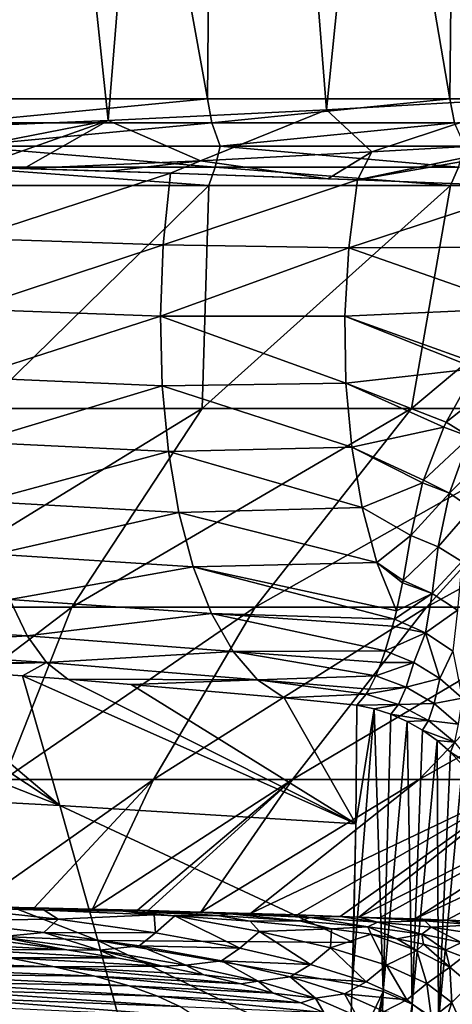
# Model space of a CAD drawing. Header units: metres. Extents: x -90 to 304, y -90 to 74.
# Tile 53 of 256: x 7.44 to 11.15, y -76.58 to -68.13. Entities that reach past the tile are written whole.
import ezdxf

# ---------------------------------------------------------------- set-up
doc = ezdxf.new("R2010")
doc.units = ezdxf.units.M
doc.layers.add('solid_21662050_350', color=7, linetype='CONTINUOUS')

msp = doc.modelspace()

# ---------------------------------------------------------------- linework, layer by layer
at = {"layer": 'solid_21662050_350'}
for points in [[(8.197012, -68.996078, -20.953735), (6.239777, -69.074722, -21.617474), (6.952685, -57.25, -21.398838)], [(6.952685, -57.25, 21.398838), (6.873279, -68.809189, 21.424473), (9.049573, -68.809189, 20.599884)], [(9.151776, -57.25, 20.554686), (6.952685, -57.25, 21.398838), (9.049573, -68.809189, 20.599884)], [(8.197012, -68.996078, -20.953735), (6.952685, -57.25, -21.398838), (9.151776, -57.25, -20.554686)], [(10.071404, -68.903236, -20.12006), (8.197012, -68.996078, -20.953735), (9.151776, -57.25, -20.554686)], [(9.151776, -57.25, 20.554686), (9.049573, -68.809189, 20.599884), (11.129047, -68.809189, 19.554905)], [(11.249996, -57.25, 19.485565), (9.151776, -57.25, 20.554686), (11.129047, -68.809189, 19.554905)], [(10.071404, -68.903236, -20.12006), (9.151776, -57.25, -20.554686), (11.249996, -57.25, -19.485565)], [(10.071404, -68.903236, -20.12006), (11.249996, -57.25, -19.485565), (11.864402, -68.801346, -19.117687)], [(11.249996, -57.25, 19.485565), (11.129047, -68.809189, 19.554905), (13.089457, -68.809189, 18.300714)], [(6.900469, -69.01651, 21.392904), (9.049573, -68.809189, 20.599884), (6.873279, -68.809189, 21.424473)], [(6.900469, -69.01651, 21.392904), (9.084454, -69.01651, 20.560776), (9.049573, -68.809189, 20.599884)], [(9.084454, -69.01651, 20.560776), (11.129047, -68.809189, 19.554905), (9.049573, -68.809189, 20.599884)], [(9.084454, -69.01651, 20.560776), (11.170232, -69.01651, 19.506376), (11.129047, -68.809189, 19.554905)], [(10.459621, -69.265495, -19.900211), (10.071404, -68.903236, -20.12006), (11.864402, -68.801346, -19.117687)], [(11.874701, -69.184013, -19.089622), (10.459621, -69.265495, -19.900211), (11.864402, -68.801346, -19.117687)], [(11.170232, -69.01651, 19.506376), (13.089457, -68.809189, 18.300714), (11.129047, -68.809189, 19.554905)], [(8.989019, -69.342186, -20.606298), (8.197012, -68.996078, -20.953735), (10.071404, -68.903236, -20.12006)], [(10.459621, -69.265495, -19.900211), (8.989019, -69.342186, -20.606298), (10.071404, -68.903236, -20.12006)], [(6.248438, -69.37458, -21.603241), (6.239777, -69.074722, -21.617474), (8.197012, -68.996078, -20.953735)], [(6.248438, -69.37458, -21.603241), (8.197012, -68.996078, -20.953735), (7.063209, -69.396011, -21.346277)], [(6.958938, -69.215393, 21.306126), (9.084454, -69.01651, 20.560776), (6.900469, -69.01651, 21.392904)], [(6.958938, -69.215393, 21.306126), (9.158394, -69.215393, 20.457312), (9.084454, -69.01651, 20.560776)], [(7.063209, -69.396011, -21.346277), (8.197012, -68.996078, -20.953735), (7.47205, -69.407631, -21.203878)], [(8.989019, -69.342186, -20.606298), (7.47205, -69.407631, -21.203878), (8.197012, -68.996078, -20.953735)], [(9.158394, -69.215393, 20.457312), (11.170232, -69.01651, 19.506376), (9.084454, -69.01651, 20.560776)], [(9.158394, -69.215393, 20.457312), (11.256526, -69.215393, 19.382168), (11.170232, -69.01651, 19.506376)], [(11.874701, -69.184013, -19.089622), (10.334944, -69.50386, -19.932375), (10.459621, -69.265495, -19.900211)], [(11.87459, -69.23642, -19.083328), (10.334944, -69.50386, -19.932375), (11.874701, -69.184013, -19.089622)], [(6.926514, -69.396515, 21.206854), (9.115722, -69.396515, 20.361996), (6.958938, -69.215393, 21.306126)], [(9.115722, -69.396515, 20.361996), (9.158394, -69.215393, 20.457312), (6.958938, -69.215393, 21.306126)], [(10.459621, -69.265495, -19.900211), (10.082493, -69.494476, -20.065208), (8.989019, -69.342186, -20.606298)], [(9.115722, -69.396515, 20.361996), (11.204077, -69.396515, 19.291861), (9.158394, -69.215393, 20.457312)], [(11.204077, -69.396515, 19.291861), (11.256526, -69.215393, 19.382168), (9.158394, -69.215393, 20.457312)], [(10.459621, -69.265495, -19.900211), (10.334944, -69.50386, -19.932375), (10.082493, -69.494476, -20.065208)], [(11.87459, -69.23642, -19.083328), (11.865497, -69.563164, -19.03051), (10.334944, -69.50386, -19.932375)], [(8.989019, -69.342186, -20.606298), (8.209033, -69.430061, -20.923611), (7.47205, -69.407631, -21.203878)], [(8.989019, -69.342186, -20.606298), (8.7311, -69.447006, -20.706068), (8.209033, -69.430061, -20.923611)], [(8.989019, -69.342186, -20.606298), (10.082493, -69.494476, -20.065208), (8.7311, -69.447006, -20.706068)], [(6.926514, -69.396515, 21.206854), (6.883152, -69.551826, 21.0741), (9.058656, -69.551826, 20.234531)], [(6.926514, -69.396515, 21.206854), (9.058656, -69.551826, 20.234531), (9.115722, -69.396515, 20.361996)], [(7.014633, -70.008759, -21.354305), (7.063209, -69.396011, -21.346277), (8.7311, -69.447006, -20.706068)], [(7.014633, -70.008759, -21.354305), (8.7311, -69.447006, -20.706068), (8.669132, -70.063339, -20.703644)], [(7.063209, -69.396011, -21.346277), (7.47205, -69.407631, -21.203878), (8.7311, -69.447006, -20.706068)], [(7.47205, -69.407631, -21.203878), (8.209033, -69.430061, -20.923611), (8.7311, -69.447006, -20.706068)], [(8.669132, -70.063339, -20.703644), (8.7311, -69.447006, -20.706068), (10.334944, -69.50386, -19.932375)], [(8.7311, -69.447006, -20.706068), (10.082493, -69.494476, -20.065208), (10.334944, -69.50386, -19.932375)], [(9.115722, -69.396515, 20.361996), (9.058656, -69.551826, 20.234531), (11.133938, -69.551826, 19.171095)], [(9.115722, -69.396515, 20.361996), (11.133938, -69.551826, 19.171095), (11.204077, -69.396515, 19.291861)], [(11.204077, -69.396515, 19.291861), (11.133938, -69.551826, 19.171095), (13.08604, -69.551826, 17.895559)], [(8.669132, -70.063339, -20.703644), (10.334944, -69.50386, -19.932375), (10.262022, -70.088654, -19.916609)], [(10.262022, -70.088654, -19.916609), (10.334944, -69.50386, -19.932375), (11.865497, -69.563164, -19.03051)], [(9.058656, -69.551826, 20.234531), (6.883152, -69.551826, 21.0741), (7.105982, -71.466339, 18.532143)], [(9.058656, -69.551826, 20.234531), (7.105982, -71.466339, 18.532143), (9.002363, -71.466339, 17.688774)], [(11.133938, -69.551826, 19.171095), (9.002363, -71.466339, 17.688774), (10.800307, -71.466339, 16.651987)], [(11.133938, -69.551826, 19.171095), (9.058656, -69.551826, 20.234531), (9.002363, -71.466339, 17.688774)], [(11.784639, -70.082253, -19.003384), (10.262022, -70.088654, -19.916609), (11.865497, -69.563164, -19.03051)], [(13.08604, -69.551826, 17.895559), (10.800307, -71.466339, 16.651987), (12.480153, -71.466339, 15.433116)], [(13.08604, -69.551826, 17.895559), (11.133938, -69.551826, 19.171095), (10.800307, -71.466339, 16.651987)], [(6.997488, -70.614388, -21.448454), (7.014633, -70.008759, -21.354305), (8.669132, -70.063339, -20.703644)], [(6.997488, -70.614388, -21.448454), (8.669132, -70.063339, -20.703644), (8.645425, -70.675858, -20.786402)], [(8.645425, -70.675858, -20.786402), (8.669132, -70.063339, -20.703644), (10.262022, -70.088654, -19.916609)], [(8.645425, -70.675858, -20.786402), (10.262022, -70.088654, -19.916609), (10.228885, -70.674103, -19.97567)], [(11.740724, -70.605644, -19.032581), (10.228885, -70.674103, -19.97567), (10.262022, -70.088654, -19.916609)], [(11.784639, -70.082253, -19.003384), (11.740724, -70.605644, -19.032581), (10.262022, -70.088654, -19.916609)], [(7.010759, -71.200829, -21.626949), (6.997488, -70.614388, -21.448454), (8.645425, -70.675858, -20.786402)], [(11.740724, -70.605644, -19.032581), (11.377318, -71.087555, -19.351246), (10.228885, -70.674103, -19.97567)], [(7.010759, -71.200829, -21.626949), (8.645425, -70.675858, -20.786402), (8.660108, -71.2715, -20.952518)], [(8.645425, -70.675858, -20.786402), (10.228885, -70.674103, -19.97567), (10.237053, -71.248383, -20.107845)], [(8.660108, -71.2715, -20.952518), (8.645425, -70.675858, -20.786402), (10.237053, -71.248383, -20.107845)], [(11.353843, -71.123672, -19.375616), (10.237053, -71.248383, -20.107845), (10.228885, -70.674103, -19.97567)], [(11.377318, -71.087555, -19.351246), (11.353843, -71.123672, -19.375616), (10.228885, -70.674103, -19.97567)], [(11.353843, -71.123672, -19.375616), (11.096301, -71.585083, -19.698133), (10.237053, -71.248383, -20.107845)], [(11.557375, -71.220871, -19.238569), (11.096301, -71.585083, -19.698133), (11.353843, -71.123672, -19.375616)], [(7.054149, -71.754951, -21.885799), (7.010759, -71.200829, -21.626949), (8.660108, -71.2715, -20.952518)], [(11.300671, -71.709541, -19.585783), (11.096301, -71.585083, -19.698133), (11.557375, -71.220871, -19.238569)], [(7.054149, -71.754951, -21.885799), (8.660108, -71.2715, -20.952518), (8.712849, -71.836693, -21.198214)], [(8.660108, -71.2715, -20.952518), (10.237053, -71.248383, -20.107845), (10.28636, -71.799629, -20.310406)], [(8.712849, -71.836693, -21.198214), (8.660108, -71.2715, -20.952518), (10.28636, -71.799629, -20.310406)], [(11.077177, -71.625893, -19.727913), (10.28636, -71.799629, -20.310406), (10.237053, -71.248383, -20.107845)], [(11.096301, -71.585083, -19.698133), (11.077177, -71.625893, -19.727913), (10.237053, -71.248383, -20.107845)], [(6.222871, -73.172813, 16.204229), (9.002363, -71.466339, 17.688774), (7.105982, -71.466339, 18.532143)], [(7.883251, -73.172813, 15.464655), (9.002363, -71.466339, 17.688774), (6.222871, -73.172813, 16.204229)], [(7.883251, -73.172813, 15.464655), (10.800307, -71.466339, 16.651987), (9.002363, -71.466339, 17.688774)], [(9.45719, -73.172813, 14.555506), (10.800307, -71.466339, 16.651987), (7.883251, -73.172813, 15.464655)], [(9.45719, -73.172813, 14.555506), (12.480153, -71.466339, 15.433116), (10.800307, -71.466339, 16.651987)], [(10.927428, -73.172813, 13.486753), (12.480153, -71.466339, 15.433116), (9.45719, -73.172813, 14.555506)], [(10.927428, -73.172813, 13.486753), (14.023534, -71.466339, 14.045489), (12.480153, -71.466339, 15.433116)], [(12.277845, -73.172813, 12.270114), (14.023534, -71.466339, 14.045489), (10.927428, -73.172813, 13.486753)], [(11.077177, -71.625893, -19.727913), (10.902223, -72.081268, -20.079592), (10.28636, -71.799629, -20.310406)], [(11.300671, -71.709541, -19.585783), (10.902223, -72.081268, -20.079592), (11.077177, -71.625893, -19.727913)], [(11.300671, -71.709541, -19.585783), (11.077177, -71.625893, -19.727913), (11.096301, -71.585083, -19.698133)], [(11.124866, -72.19368, -19.967974), (10.902223, -72.081268, -20.079592), (11.300671, -71.709541, -19.585783)], [(11.124866, -72.19368, -19.967974), (11.300671, -71.709541, -19.585783), (11.4744, -71.847137, -19.442101)], [(7.126688, -72.264381, -22.219213), (7.054149, -71.754951, -21.885799), (8.712849, -71.836693, -21.198214)], [(8.712849, -71.836693, -21.198214), (10.28636, -71.799629, -20.310406), (10.375784, -72.316452, -20.579166)], [(10.895133, -72.104652, -20.098774), (10.375784, -72.316452, -20.579166), (10.28636, -71.799629, -20.310406)], [(10.902223, -72.081268, -20.079592), (10.895133, -72.104652, -20.098774), (10.28636, -71.799629, -20.310406)], [(7.126688, -72.264381, -22.219213), (8.712849, -71.836693, -21.198214), (8.802445, -72.358582, -21.517895)], [(8.802445, -72.358582, -21.517895), (8.712849, -71.836693, -21.198214), (10.375784, -72.316452, -20.579166)], [(11.315763, -72.325882, -19.824026), (11.124866, -72.19368, -19.967974), (11.4744, -71.847137, -19.442101)], [(10.895133, -72.104652, -20.098774), (10.79436, -72.556252, -20.497887), (10.375784, -72.316452, -20.579166)], [(11.124866, -72.19368, -19.967974), (10.79436, -72.556252, -20.497887), (10.895133, -72.104652, -20.098774)], [(11.124866, -72.19368, -19.967974), (10.895133, -72.104652, -20.098774), (10.902223, -72.081268, -20.079592)], [(11.124866, -72.19368, -19.967974), (11.028906, -72.655037, -20.386744), (10.79436, -72.556252, -20.497887)], [(11.315763, -72.325882, -19.824026), (11.028906, -72.655037, -20.386744), (11.124866, -72.19368, -19.967974)], [(7.226753, -72.71772, -22.619738), (7.126688, -72.264381, -22.219213), (8.802445, -72.358582, -21.517895)], [(8.802445, -72.358582, -21.517895), (10.375784, -72.316452, -20.579166), (10.503479, -72.788177, -20.908571)], [(10.79436, -72.556252, -20.497887), (10.503479, -72.788177, -20.908571), (10.375784, -72.316452, -20.579166)], [(11.315763, -72.325882, -19.824026), (11.232046, -72.780411, -20.244829), (11.028906, -72.655037, -20.386744)], [(7.226753, -72.71772, -22.619738), (8.802445, -72.358582, -21.517895), (8.92686, -72.825287, -21.904289)], [(8.92686, -72.825287, -21.904289), (8.802445, -72.358582, -21.517895), (10.503479, -72.788177, -20.908571)], [(10.79436, -72.556252, -20.497887), (10.727654, -72.943199, -20.923302), (10.503479, -72.788177, -20.908571)], [(11.028906, -72.655037, -20.386744), (10.727654, -72.943199, -20.923302), (10.79436, -72.556252, -20.497887)], [(11.028906, -72.655037, -20.386744), (10.9774, -73.054413, -20.830717), (10.727654, -72.943199, -20.923302)], [(11.028906, -72.655037, -20.386744), (11.232046, -72.780411, -20.244829), (10.9774, -73.054413, -20.830717)], [(7.352108, -73.10482, -23.078411), (7.226753, -72.71772, -22.619738), (8.92686, -72.825287, -21.904289)], [(7.352108, -73.10482, -23.078411), (8.92686, -72.825287, -21.904289), (9.08326, -73.226189, -22.348598)], [(8.92686, -72.825287, -21.904289), (10.503479, -72.788177, -20.908571), (10.670801, -73.2034, -21.286739)], [(10.653289, -73.27417, -21.399759), (8.92686, -72.825287, -21.904289), (10.670801, -73.2034, -21.286739)], [(10.653289, -73.27417, -21.399759), (9.08326, -73.226189, -22.348598), (8.92686, -72.825287, -21.904289)], [(10.723765, -72.962669, -20.948027), (10.670801, -73.2034, -21.286739), (10.503479, -72.788177, -20.908571)], [(10.727654, -72.943199, -20.923302), (10.723765, -72.962669, -20.948027), (10.503479, -72.788177, -20.908571)], [(11.232046, -72.780411, -20.244829), (11.194969, -73.198387, -20.706793), (10.9774, -73.054413, -20.830717)], [(10.9774, -73.054413, -20.830717), (10.670801, -73.2034, -21.286739), (10.723765, -72.962669, -20.948027)], [(10.9774, -73.054413, -20.830717), (10.723765, -72.962669, -20.948027), (10.727654, -72.943199, -20.923302)], [(10.9774, -73.054413, -20.830717), (10.653289, -73.27417, -21.399759), (10.670801, -73.2034, -21.286739)], [(10.92018, -73.392281, -21.326355), (10.653289, -73.27417, -21.399759), (10.9774, -73.054413, -20.830717)], [(10.92018, -73.392281, -21.326355), (10.9774, -73.054413, -20.830717), (11.194969, -73.198387, -20.706793)], [(5.673641, -73.303932, -24.166351), (7.352108, -73.10482, -23.078411), (7.499947, -73.41703, -23.58498)], [(7.883251, -73.172813, 15.464655), (5.936008, -74.651749, 13.477391), (7.299453, -74.651749, 12.790397)], [(7.883251, -73.172813, 15.464655), (6.222871, -73.172813, 16.204229), (5.936008, -74.651749, 13.477391)], [(9.45719, -73.172813, 14.555506), (7.299453, -74.651749, 12.790397), (8.584445, -74.651749, 11.965934)], [(9.45719, -73.172813, 14.555506), (7.883251, -73.172813, 15.464655), (7.299453, -74.651749, 12.790397)], [(7.499947, -73.41703, -23.58498), (7.352108, -73.10482, -23.078411), (9.08326, -73.226189, -22.348598)], [(10.927428, -73.172813, 13.486753), (8.584445, -74.651749, 11.965934), (9.777172, -74.651749, 11.012863)], [(10.927428, -73.172813, 13.486753), (9.45719, -73.172813, 14.555506), (8.584445, -74.651749, 11.965934)], [(12.277845, -73.172813, 12.270114), (9.777172, -74.651749, 11.012863), (10.864818, -74.651749, 9.941429)], [(12.277845, -73.172813, 12.270114), (10.927428, -73.172813, 13.486753), (9.777172, -74.651749, 11.012863)], [(13.493633, -73.172813, 10.918931), (10.864818, -74.651749, 9.941429), (11.83569, -74.651749, 8.763145)], [(13.493633, -73.172813, 10.918931), (12.277845, -73.172813, 12.270114), (10.864818, -74.651749, 9.941429)], [(7.499947, -73.41703, -23.58498), (9.08326, -73.226189, -22.348598), (9.268085, -73.552155, -22.840712)], [(10.574305, -73.547523, -21.916285), (9.268085, -73.552155, -22.840712), (9.08326, -73.226189, -22.348598)], [(10.637452, -73.334763, -21.502386), (10.574305, -73.547523, -21.916285), (9.08326, -73.226189, -22.348598)], [(10.653289, -73.27417, -21.399759), (10.637452, -73.334763, -21.502386), (9.08326, -73.226189, -22.348598)], [(11.154299, -73.550507, -21.221617), (10.92018, -73.392281, -21.326355), (11.194969, -73.198387, -20.706793)], [(5.798473, -73.523697, -24.719818), (5.673641, -73.303932, -24.166351), (7.499947, -73.41703, -23.58498)], [(10.92018, -73.392281, -21.326355), (10.574305, -73.547523, -21.916285), (10.637452, -73.334763, -21.502386)], [(10.92018, -73.392281, -21.326355), (10.637452, -73.334763, -21.502386), (10.653289, -73.27417, -21.399759)], [(5.798473, -73.523697, -24.719818), (7.499947, -73.41703, -23.58498), (7.666965, -73.647377, -24.128111)], [(7.666965, -73.647377, -24.128111), (7.499947, -73.41703, -23.58498), (9.268085, -73.552155, -22.840712)], [(10.820442, -73.647194, -21.871696), (10.574305, -73.547523, -21.916285), (10.92018, -73.392281, -21.326355)], [(11.043592, -73.782791, -21.803789), (10.820442, -73.647194, -21.871696), (10.92018, -73.392281, -21.326355)], [(11.043592, -73.782791, -21.803789), (10.92018, -73.392281, -21.326355), (11.154299, -73.550507, -21.221617)], [(7.781011, -74.875252, -32.934406), (4.702841, -74.708023, -33.918243), (4.501414, -73.580246, -25.627378)], [(5.935622, -73.656998, -25.295105), (7.781011, -74.875252, -32.934406), (4.501414, -73.580246, -25.627378)], [(5.798473, -73.523697, -24.719818), (7.666965, -73.647377, -24.128111), (5.935622, -73.656998, -25.295105)], [(7.666965, -73.647377, -24.128111), (9.268085, -73.552155, -22.840712), (9.47713, -73.795776, -23.369429)], [(10.574305, -73.547523, -21.916285), (10.539853, -73.646034, -22.145769), (9.268085, -73.552155, -22.840712)], [(10.49265, -73.762543, -22.46468), (9.47713, -73.795776, -23.369429), (9.268085, -73.552155, -22.840712)], [(10.539853, -73.646034, -22.145769), (10.49265, -73.762543, -22.46468), (9.268085, -73.552155, -22.840712)], [(10.820442, -73.647194, -21.871696), (10.539853, -73.646034, -22.145769), (10.574305, -73.547523, -21.916285)], [(11.23597, -73.951706, -21.718622), (11.043592, -73.782791, -21.803789), (11.154299, -73.550507, -21.221617)], [(7.666965, -73.647377, -24.128111), (6.375892, -73.684616, -25.173197), (5.935622, -73.656998, -25.295105)], [(5.935622, -73.656998, -25.295105), (6.375892, -73.684616, -25.173197), (7.781011, -74.875252, -32.934406)], [(7.666965, -73.647377, -24.128111), (7.459092, -73.760429, -24.83165), (6.375892, -73.684616, -25.173197)], [(6.375892, -73.684616, -25.173197), (7.459092, -73.760429, -24.83165), (7.781011, -74.875252, -32.934406)], [(7.666965, -73.647377, -24.128111), (7.8498, -73.790451, -24.693453), (7.459092, -73.760429, -24.83165)], [(7.666965, -73.647377, -24.128111), (9.47713, -73.795776, -23.369429), (7.8498, -73.790451, -24.693453)], [(10.820442, -73.647194, -21.871696), (10.49265, -73.762543, -22.46468), (10.539853, -73.646034, -22.145769)], [(10.755035, -73.858437, -22.433489), (10.49265, -73.762543, -22.46468), (10.820442, -73.647194, -21.871696)], [(10.755035, -73.858437, -22.433489), (10.820442, -73.647194, -21.871696), (11.043592, -73.782791, -21.803789)], [(10.323111, -75.032776, -31.371878), (7.781011, -74.875252, -32.934406), (7.459092, -73.760429, -24.83165)], [(10.323111, -75.032776, -31.371878), (7.459092, -73.760429, -24.83165), (7.8498, -73.790451, -24.693453)], [(10.49265, -73.762543, -22.46468), (10.435364, -73.876732, -22.859327), (9.47713, -73.795776, -23.369429)], [(10.755035, -73.858437, -22.433489), (10.435364, -73.876732, -22.859327), (10.49265, -73.762543, -22.46468)], [(10.323111, -75.032776, -31.371878), (7.8498, -73.790451, -24.693453), (8.391859, -73.834381, -24.48805)], [(9.47713, -73.795776, -23.369429), (8.391859, -73.834381, -24.48805), (7.8498, -73.790451, -24.693453)], [(9.47713, -73.795776, -23.369429), (9.705853, -73.951332, -23.92112), (8.391859, -73.834381, -24.48805)], [(10.323111, -75.032776, -31.371878), (8.391859, -73.834381, -24.48805), (9.705853, -73.951332, -23.92112)], [(10.410241, -73.917717, -23.035515), (9.705853, -73.951332, -23.92112), (9.47713, -73.795776, -23.369429)], [(10.435364, -73.876732, -22.859327), (10.410241, -73.917717, -23.035515), (9.47713, -73.795776, -23.369429)], [(10.99438, -73.99765, -22.38271), (10.755035, -73.858437, -22.433489), (11.043592, -73.782791, -21.803789)], [(10.99438, -73.99765, -22.38271), (11.043592, -73.782791, -21.803789), (11.23597, -73.951706, -21.718622)], [(10.410241, -73.917717, -23.035515), (10.329188, -74.01165, -23.616053), (9.705853, -73.951332, -23.92112)], [(10.688899, -74.006424, -23.015238), (10.329188, -74.01165, -23.616053), (10.410241, -73.917717, -23.035515)], [(10.755035, -73.858437, -22.433489), (10.410241, -73.917717, -23.035515), (10.435364, -73.876732, -22.859327)], [(10.688899, -74.006424, -23.015238), (10.410241, -73.917717, -23.035515), (10.755035, -73.858437, -22.433489)], [(10.688899, -74.006424, -23.015238), (10.755035, -73.858437, -22.433489), (10.99438, -73.99765, -22.38271)], [(10.323111, -75.032776, -31.371878), (9.705853, -73.951332, -23.92112), (10.329188, -74.01165, -23.616053)], [(10.478368, -74.043823, -23.611837), (10.323111, -75.032776, -31.371878), (10.329188, -74.01165, -23.616053)], [(10.688899, -74.006424, -23.015238), (10.478368, -74.043823, -23.611837), (10.329188, -74.01165, -23.616053)], [(10.688899, -74.006424, -23.015238), (10.623478, -74.090858, -23.605659), (10.478368, -74.043823, -23.611837)], [(10.94468, -74.145874, -22.981285), (10.623478, -74.090858, -23.605659), (10.688899, -74.006424, -23.015238)], [(10.94468, -74.145874, -22.981285), (10.688899, -74.006424, -23.015238), (10.99438, -73.99765, -22.38271)], [(10.94468, -74.145874, -22.981285), (10.99438, -73.99765, -22.38271), (11.201826, -74.176285, -22.317122)], [(11.201826, -74.176285, -22.317122), (10.99438, -73.99765, -22.38271), (11.23597, -73.951706, -21.718622)], [(10.478368, -74.043823, -23.611837), (10.290998, -76.40847, -41.699322), (10.323111, -75.032776, -31.371878)], [(10.478368, -74.043823, -23.611837), (10.555702, -76.47036, -41.682346), (10.290998, -76.40847, -41.699322)], [(10.478368, -74.043823, -23.611837), (10.623478, -74.090858, -23.605659), (10.555702, -76.47036, -41.682346)], [(10.623478, -74.090858, -23.605659), (10.763016, -74.152267, -23.597584), (10.555702, -76.47036, -41.682346)], [(10.94468, -74.145874, -22.981285), (10.763016, -74.152267, -23.597584), (10.623478, -74.090858, -23.605659)], [(10.763016, -74.152267, -23.597584), (10.805337, -76.579559, -41.667736), (10.555702, -76.47036, -41.682346)], [(10.94468, -74.145874, -22.981285), (10.895536, -74.227425, -23.587692), (10.763016, -74.152267, -23.597584)], [(10.763016, -74.152267, -23.597584), (10.895536, -74.227425, -23.587692), (10.805337, -76.579559, -41.667736)], [(11.167651, -74.330948, -22.935968), (10.895536, -74.227425, -23.587692), (10.94468, -74.145874, -22.981285)], [(11.167651, -74.330948, -22.935968), (10.94468, -74.145874, -22.981285), (11.201826, -74.176285, -22.317122)], [(10.895536, -74.227425, -23.587692), (11.01967, -74.315536, -23.576088), (10.805337, -76.579559, -41.667736)], [(11.167651, -74.330948, -22.935968), (11.01967, -74.315536, -23.576088), (10.895536, -74.227425, -23.587692)], [(11.01967, -74.315536, -23.576088), (11.031123, -76.731407, -41.647278), (10.805337, -76.579559, -41.667736)], [(11.01967, -74.315536, -23.576088), (11.134128, -74.415695, -23.562891), (11.031123, -76.731407, -41.647278)], [(11.167651, -74.330948, -22.935968), (11.134128, -74.415695, -23.562891), (11.01967, -74.315536, -23.576088)], [(11.34929, -74.554581, -22.88102), (11.134128, -74.415695, -23.562891), (11.167651, -74.330948, -22.935968)], [(11.134128, -74.415695, -23.562891), (11.237728, -74.526871, -23.548239), (11.031123, -76.731407, -41.647278)], [(11.34929, -74.554581, -22.88102), (11.237728, -74.526871, -23.548239), (11.134128, -74.415695, -23.562891)], [(11.237728, -74.526871, -23.548239), (11.225718, -76.920959, -41.621628), (11.031123, -76.731407, -41.647278)], [(8.584445, -74.651749, 11.965934), (7.037531, -75.739639, 10.148125), (7.559419, -75.751228, 9.729928)], [(8.584445, -74.651749, 11.965934), (7.299453, -74.651749, 12.790397), (7.037531, -75.739639, 10.148125)], [(8.584445, -74.651749, 11.965934), (7.559419, -75.751228, 9.729928), (8.060351, -75.763329, 9.280158)], [(9.777172, -74.651749, 11.012863), (8.060351, -75.763329, 9.280158), (8.447915, -75.773354, 8.895052)], [(9.777172, -74.651749, 11.012863), (8.584445, -74.651749, 11.965934), (8.060351, -75.763329, 9.280158)], [(9.777172, -74.651749, 11.012863), (8.447915, -75.773354, 8.895052), (8.538322, -75.775772, 8.800053)], [(9.777172, -74.651749, 11.012863), (8.538322, -75.775772, 8.800053), (8.99178, -75.788391, 8.290626)], [(10.864818, -74.651749, 9.941429), (8.99178, -75.788391, 8.290626), (9.418783, -75.801003, 7.753443)], [(10.864818, -74.651749, 9.941429), (9.777172, -74.651749, 11.012863), (8.99178, -75.788391, 8.290626)], [(11.83569, -74.651749, 8.763145), (9.418783, -75.801003, 7.753443), (9.817646, -75.813438, 7.190026)], [(11.83569, -74.651749, 8.763145), (10.864818, -74.651749, 9.941429), (9.418783, -75.801003, 7.753443)], [(11.83569, -74.651749, 8.763145), (9.817646, -75.813438, 7.190026), (10.186787, -75.825523, 6.601982)], [(11.83569, -74.651749, 8.763145), (10.186787, -75.825523, 6.601982), (10.348692, -75.831001, 6.319197)], [(12.679354, -74.651749, 7.490678), (10.348692, -75.831001, 6.319197), (10.52465, -75.83709, 5.991118)], [(12.679354, -74.651749, 7.490678), (11.83569, -74.651749, 8.763145), (10.348692, -75.831001, 6.319197)], [(12.679354, -74.651749, 7.490678), (10.52465, -75.83709, 5.991118), (10.829919, -75.847977, 5.359112)], [(13.386743, -74.651749, 6.137702), (10.829919, -75.847977, 5.359112), (11.101402, -75.85804, 4.707595)], [(13.386743, -74.651749, 6.137702), (12.679354, -74.651749, 7.490678), (10.829919, -75.847977, 5.359112)], [(13.386743, -74.651749, 6.137702), (11.101402, -75.85804, 4.707595), (11.337969, -75.867096, 4.038364)], [(8.106039, -76.031342, -41.054577), (4.902834, -75.899147, -42.208649), (4.702841, -74.708023, -33.918243)], [(7.781011, -74.875252, -32.934406), (8.106039, -76.031342, -41.054577), (4.702841, -74.708023, -33.918243)], [(10.301908, -76.050468, -39.036026), (8.106039, -76.031342, -41.054577), (7.781011, -74.875252, -32.934406)], [(10.323111, -75.032776, -31.371878), (10.301908, -76.050468, -39.036026), (7.781011, -74.875252, -32.934406)], [(10.323111, -75.032776, -31.371878), (10.290998, -76.40847, -41.699322), (10.301908, -76.050468, -39.036026)], [(6.725639, -75.861015, 10.115716), (7.765545, -75.849449, 9.394271), (6.824931, -75.745422, 10.283601)], [(7.647841, -75.771027, 9.617715), (6.824931, -75.745422, 10.283601), (7.765545, -75.849449, 9.394271)], [(7.413491, -75.751938, 9.840978), (6.824931, -75.745422, 10.283601), (7.647841, -75.771027, 9.617715)], [(7.413491, -75.751938, 9.840978), (7.559419, -75.751228, 9.729928), (7.037531, -75.739639, 10.148125)], [(7.413491, -75.751938, 9.840978), (8.324, -75.78183, 8.991662), (7.559419, -75.751228, 9.729928)], [(7.413491, -75.751938, 9.840978), (7.647841, -75.771027, 9.617715), (8.324, -75.78183, 8.991662)], [(8.324, -75.78183, 8.991662), (8.060351, -75.763329, 9.280158), (7.559419, -75.751228, 9.729928)], [(7.647841, -75.771027, 9.617715), (7.765545, -75.849449, 9.394271), (8.590542, -75.812149, 8.672819)], [(8.324, -75.78183, 8.991662), (7.647841, -75.771027, 9.617715), (8.590542, -75.812149, 8.672819)], [(8.324, -75.78183, 8.991662), (8.447915, -75.773354, 8.895052), (8.060351, -75.763329, 9.280158)], [(8.324, -75.78183, 8.991662), (9.135454, -75.818398, 8.049545), (8.447915, -75.773354, 8.895052)], [(8.324, -75.78183, 8.991662), (8.590542, -75.812149, 8.672819), (8.768198, -75.821938, 8.467271)], [(8.324, -75.78183, 8.991662), (8.768198, -75.821938, 8.467271), (9.135454, -75.818398, 8.049545)], [(9.24079, -75.802444, 7.962143), (8.538322, -75.775772, 8.800053), (8.447915, -75.773354, 8.895052)], [(9.135454, -75.818398, 8.049545), (9.24079, -75.802444, 7.962143), (8.447915, -75.773354, 8.895052)], [(9.24079, -75.802444, 7.962143), (8.99178, -75.788391, 8.290626), (8.538322, -75.775772, 8.800053)], [(9.24079, -75.802444, 7.962143), (9.418783, -75.801003, 7.753443), (8.99178, -75.788391, 8.290626)], [(6.725639, -75.861015, 10.115716), (7.644646, -75.963219, 9.241383), (7.765545, -75.849449, 9.394271)], [(7.265024, -76.001083, 9.327199), (7.644646, -75.963219, 9.241383), (6.725639, -75.861015, 10.115716)], [(7.644646, -75.963219, 9.241383), (8.602855, -75.967377, 8.411789), (7.765545, -75.849449, 9.394271)], [(7.765545, -75.849449, 9.394271), (8.602855, -75.967377, 8.411789), (8.590542, -75.812149, 8.672819)], [(8.602855, -75.967377, 8.411789), (8.768198, -75.821938, 8.467271), (8.590542, -75.812149, 8.672819)], [(8.602855, -75.967377, 8.411789), (9.327417, -76.09745, 7.348867), (8.768198, -75.821938, 8.467271)], [(9.135454, -75.818398, 8.049545), (8.768198, -75.821938, 8.467271), (9.414929, -75.865517, 7.622532)], [(9.414929, -75.865517, 7.622532), (8.768198, -75.821938, 8.467271), (9.495631, -75.954071, 7.392096)], [(9.327417, -76.09745, 7.348867), (9.495631, -75.954071, 7.392096), (8.768198, -75.821938, 8.467271)], [(9.135454, -75.818398, 8.049545), (9.83803, -75.862961, 7.026829), (9.24079, -75.802444, 7.962143)], [(9.135454, -75.818398, 8.049545), (9.414929, -75.865517, 7.622532), (9.83803, -75.862961, 7.026829)], [(9.24079, -75.802444, 7.962143), (9.929701, -75.836227, 6.952468), (9.418783, -75.801003, 7.753443)], [(9.83803, -75.862961, 7.026829), (9.929701, -75.836227, 6.952468), (9.24079, -75.802444, 7.962143)], [(9.83803, -75.862961, 7.026829), (9.414929, -75.865517, 7.622532), (10.112577, -75.933342, 6.476825)], [(9.414929, -75.865517, 7.622532), (9.495631, -75.954071, 7.392096), (10.112577, -75.933342, 6.476825)], [(9.929701, -75.836227, 6.952468), (9.817646, -75.813438, 7.190026), (9.418783, -75.801003, 7.753443)], [(9.929701, -75.836227, 6.952468), (10.186787, -75.825523, 6.601982), (9.817646, -75.813438, 7.190026)], [(9.83803, -75.862961, 7.026829), (10.424191, -75.91629, 5.937294), (9.929701, -75.836227, 6.952468)], [(9.83803, -75.862961, 7.026829), (10.112577, -75.933342, 6.476825), (10.424191, -75.91629, 5.937294)], [(9.929701, -75.836227, 6.952468), (10.507639, -75.875237, 5.878139), (10.186787, -75.825523, 6.601982)], [(10.424191, -75.91629, 5.937294), (10.507639, -75.875237, 5.878139), (9.929701, -75.836227, 6.952468)], [(10.507639, -75.875237, 5.878139), (10.348692, -75.831001, 6.319197), (10.186787, -75.825523, 6.601982)], [(10.914661, -75.862839, 5.103519), (10.52465, -75.83709, 5.991118), (10.348692, -75.831001, 6.319197)], [(10.507639, -75.875237, 5.878139), (10.914661, -75.862839, 5.103519), (10.348692, -75.831001, 6.319197)], [(10.424191, -75.91629, 5.937294), (10.888731, -75.978485, 4.795579), (10.507639, -75.875237, 5.878139)], [(10.507639, -75.875237, 5.878139), (10.969461, -75.91951, 4.752488), (10.914661, -75.862839, 5.103519)], [(10.888731, -75.978485, 4.795579), (10.969461, -75.91951, 4.752488), (10.507639, -75.875237, 5.878139)], [(10.914661, -75.862839, 5.103519), (10.829919, -75.847977, 5.359112), (10.52465, -75.83709, 5.991118)], [(10.914661, -75.862839, 5.103519), (11.101402, -75.85804, 4.707595), (10.829919, -75.847977, 5.359112)], [(10.914661, -75.862839, 5.103519), (11.340902, -75.897049, 3.835433), (11.101402, -75.85804, 4.707595)], [(10.969461, -75.91951, 4.752488), (11.340902, -75.897049, 3.835433), (10.914661, -75.862839, 5.103519)], [(11.340902, -75.897049, 3.835433), (11.337969, -75.867096, 4.038364), (11.101402, -75.85804, 4.707595)], [(8.428573, -77.21833, -49.170532), (5.100213, -77.140091, -50.492119), (4.902834, -75.899147, -42.208649)], [(8.106039, -76.031342, -41.054577), (8.428573, -77.21833, -49.170532), (4.902834, -75.899147, -42.208649)], [(7.265024, -76.001083, 9.327199), (8.121409, -76.11573, 8.366961), (7.644646, -75.963219, 9.241383)], [(7.644646, -75.963219, 9.241383), (8.461503, -76.079002, 8.277207), (8.602855, -75.967377, 8.411789)], [(8.121409, -76.11573, 8.366961), (8.461503, -76.079002, 8.277207), (7.644646, -75.963219, 9.241383)], [(9.327417, -76.09745, 7.348867), (9.932187, -76.237617, 6.217819), (9.495631, -75.954071, 7.392096)], [(9.495631, -75.954071, 7.392096), (10.103028, -76.095764, 6.249082), (10.112577, -75.933342, 6.476825)], [(9.932187, -76.237617, 6.217819), (10.103028, -76.095764, 6.249082), (9.495631, -75.954071, 7.392096)], [(10.103028, -76.095764, 6.249082), (10.454093, -75.979652, 5.776535), (10.112577, -75.933342, 6.476825)], [(10.424191, -75.91629, 5.937294), (10.112577, -75.933342, 6.476825), (10.454093, -75.979652, 5.776535)], [(10.424191, -75.91629, 5.937294), (10.454093, -75.979652, 5.776535), (10.674291, -76.01696, 5.247972)], [(10.424191, -75.91629, 5.937294), (10.674291, -76.01696, 5.247972), (10.888731, -75.978485, 4.795579)], [(10.888731, -75.978485, 4.795579), (11.228758, -76.048965, 3.616628), (10.969461, -75.91951, 4.752488)], [(10.969461, -75.91951, 4.752488), (11.312162, -75.968544, 3.589279), (11.340902, -75.897049, 3.835433)], [(11.228758, -76.048965, 3.616628), (11.312162, -75.968544, 3.589279), (10.969461, -75.91951, 4.752488)], [(6.427341, -76.038147, 7.396732), (7.840212, -76.113853, 8.36323), (7.379165, -76.050774, 8.890414)], [(6.427341, -76.038147, 7.396732), (6.908336, -76.106865, 6.874888), (7.840212, -76.113853, 8.36323)], [(7.265024, -76.001083, 9.327199), (7.379165, -76.050774, 8.890414), (7.840212, -76.113853, 8.36323)], [(7.265024, -76.001083, 9.327199), (7.840212, -76.113853, 8.36323), (8.121409, -76.11573, 8.366961)], [(10.266236, -77.077126, -46.618095), (8.428573, -77.21833, -49.170532), (8.106039, -76.031342, -41.054577)], [(10.290998, -76.40847, -41.699322), (10.266236, -77.077126, -46.618095), (8.106039, -76.031342, -41.054577)], [(10.301908, -76.050468, -39.036026), (10.290998, -76.40847, -41.699322), (8.106039, -76.031342, -41.054577)], [(8.461503, -76.079002, 8.277207), (9.327417, -76.09745, 7.348867), (8.602855, -75.967377, 8.411789)], [(10.103028, -76.095764, 6.249082), (10.58377, -76.245667, 5.05065), (10.454093, -75.979652, 5.776535)], [(10.674291, -76.01696, 5.247972), (10.454093, -75.979652, 5.776535), (10.844476, -76.118805, 4.67636)], [(10.58377, -76.245667, 5.05065), (10.844476, -76.118805, 4.67636), (10.454093, -75.979652, 5.776535)], [(10.888731, -75.978485, 4.795579), (10.674291, -76.01696, 5.247972), (10.901412, -76.064835, 4.606613)], [(10.901412, -76.064835, 4.606613), (10.674291, -76.01696, 5.247972), (10.844476, -76.118805, 4.67636)], [(10.888731, -75.978485, 4.795579), (10.901412, -76.064835, 4.606613), (11.09129, -76.116707, 3.949845)], [(10.888731, -75.978485, 4.795579), (11.09129, -76.116707, 3.949845), (11.228758, -76.048965, 3.616628)], [(11.228758, -76.048965, 3.616628), (11.09129, -76.116707, 3.949845), (11.24297, -76.17247, 3.279797)], [(6.908336, -76.106865, 6.874888), (8.268279, -76.181129, 7.808095), (7.840212, -76.113853, 8.36323)], [(6.908336, -76.106865, 6.874888), (7.345203, -76.18026, 6.317386), (8.268279, -76.181129, 7.808095)], [(8.121409, -76.11573, 8.366961), (7.840212, -76.113853, 8.36323), (8.268279, -76.181129, 7.808095)], [(8.121409, -76.11573, 8.366961), (8.863523, -76.243286, 7.321466), (8.461503, -76.079002, 8.277207)], [(8.121409, -76.11573, 8.366961), (8.268279, -76.181129, 7.808095), (8.66141, -76.25222, 7.22741)], [(8.121409, -76.11573, 8.366961), (8.66141, -76.25222, 7.22741), (8.863523, -76.243286, 7.321466)], [(8.461503, -76.079002, 8.277207), (9.168307, -76.206604, 7.234827), (9.327417, -76.09745, 7.348867)], [(8.863523, -76.243286, 7.321466), (9.168307, -76.206604, 7.234827), (8.461503, -76.079002, 8.277207)], [(9.168307, -76.206604, 7.234827), (9.932187, -76.237617, 6.217819), (9.327417, -76.09745, 7.348867)], [(9.932187, -76.237617, 6.217819), (10.410902, -76.386009, 5.03135), (10.103028, -76.095764, 6.249082)], [(10.410902, -76.386009, 5.03135), (10.58377, -76.245667, 5.05065), (10.103028, -76.095764, 6.249082)], [(10.58377, -76.245667, 5.05065), (10.932673, -76.402222, 3.810133), (10.844476, -76.118805, 4.67636)], [(10.901412, -76.064835, 4.606613), (10.844476, -76.118805, 4.67636), (11.127476, -76.261711, 3.54694)], [(10.932673, -76.402222, 3.810133), (11.127476, -76.261711, 3.54694), (10.844476, -76.118805, 4.67636)], [(11.09129, -76.116707, 3.949845), (10.901412, -76.064835, 4.606613), (11.127476, -76.261711, 3.54694)], [(11.24297, -76.17247, 3.279797), (11.09129, -76.116707, 3.949845), (11.127476, -76.261711, 3.54694)], [(5.806433, -76.195702, 4.53863), (7.736364, -76.257774, 5.728542), (7.345203, -76.18026, 6.317386)], [(6.064588, -76.256561, 4.076294), (7.736364, -76.257774, 5.728542), (5.806433, -76.195702, 4.53863)], [(7.345203, -76.18026, 6.317386), (8.66141, -76.25222, 7.22741), (8.268279, -76.181129, 7.808095)], [(7.345203, -76.18026, 6.317386), (7.736364, -76.257774, 5.728542), (8.66141, -76.25222, 7.22741)], [(8.863523, -76.243286, 7.321466), (9.483624, -76.381577, 6.203824), (9.168307, -76.206604, 7.234827)], [(9.168307, -76.206604, 7.234827), (9.758191, -76.344009, 6.12626), (9.932187, -76.237617, 6.217819)], [(9.483624, -76.381577, 6.203824), (9.758191, -76.344009, 6.12626), (9.168307, -76.206604, 7.234827)], [(11.24297, -76.17247, 3.279797), (11.127476, -76.261711, 3.54694), (11.300529, -76.408722, 2.397193)], [(6.064588, -76.256561, 4.076294), (8.080332, -76.33886, 5.11254), (7.736364, -76.257774, 5.728542)], [(6.286097, -76.319717, 3.596513), (8.080332, -76.33886, 5.11254), (6.064588, -76.256561, 4.076294)], [(7.736364, -76.257774, 5.728542), (9.017676, -76.326668, 6.624013), (8.66141, -76.25222, 7.22741)], [(7.736364, -76.257774, 5.728542), (9.335486, -76.40406, 6.00071), (9.017676, -76.326668, 6.624013)], [(7.736364, -76.257774, 5.728542), (8.080332, -76.33886, 5.11254), (9.335486, -76.40406, 6.00071)], [(8.863523, -76.243286, 7.321466), (8.66141, -76.25222, 7.22741), (9.017676, -76.326668, 6.624013)], [(8.863523, -76.243286, 7.321466), (9.017676, -76.326668, 6.624013), (9.483624, -76.381577, 6.203824)], [(9.758191, -76.344009, 6.12626), (10.410902, -76.386009, 5.03135), (9.932187, -76.237617, 6.217819)], [(10.410902, -76.386009, 5.03135), (10.758349, -76.541039, 3.802822), (10.58377, -76.245667, 5.05065)], [(10.758349, -76.541039, 3.802822), (10.932673, -76.402222, 3.810133), (10.58377, -76.245667, 5.05065)], [(10.932673, -76.402222, 3.810133), (11.146014, -76.564102, 2.541518), (11.127476, -76.261711, 3.54694)], [(11.146014, -76.564102, 2.541518), (11.300529, -76.408722, 2.397193), (11.127476, -76.261711, 3.54694)], [(6.286097, -76.319717, 3.596513), (8.375488, -76.423004, 4.473291), (8.080332, -76.33886, 5.11254)], [(6.469634, -76.384789, 3.102181), (8.375488, -76.423004, 4.473291), (6.286097, -76.319717, 3.596513)], [(6.469634, -76.384789, 3.102181), (8.620061, -76.509705, 3.814652), (8.375488, -76.423004, 4.473291)], [(6.613781, -76.451378, 2.596371), (8.620061, -76.509705, 3.814652), (6.469634, -76.384789, 3.102181)], [(8.080332, -76.33886, 5.11254), (9.613562, -76.484009, 5.36019), (9.335486, -76.40406, 6.00071)], [(8.080332, -76.33886, 5.11254), (8.375488, -76.423004, 4.473291), (9.613562, -76.484009, 5.36019)], [(9.483624, -76.381577, 6.203824), (9.017676, -76.326668, 6.624013), (9.335486, -76.40406, 6.00071)], [(9.483624, -76.381577, 6.203824), (9.335486, -76.40406, 6.00071), (9.613562, -76.484009, 5.36019)], [(9.483624, -76.381577, 6.203824), (9.974854, -76.528557, 5.027625), (9.758191, -76.344009, 6.12626)], [(9.483624, -76.381577, 6.203824), (9.613562, -76.484009, 5.36019), (9.974854, -76.528557, 5.027625)], [(9.758191, -76.344009, 6.12626), (10.22505, -76.48941, 4.963935), (10.410902, -76.386009, 5.03135)], [(9.974854, -76.528557, 5.027625), (10.22505, -76.48941, 4.963935), (9.758191, -76.344009, 6.12626)], [(10.22505, -76.48941, 4.963935), (10.758349, -76.541039, 3.802822), (10.410902, -76.386009, 5.03135)], [(6.613781, -76.451378, 2.596371), (8.812157, -76.598427, 3.140715), (8.620061, -76.509705, 3.814652)], [(6.71707, -76.519028, 2.082504), (8.812157, -76.598427, 3.140715), (6.613781, -76.451378, 2.596371)], [(8.375488, -76.423004, 4.473291), (9.85093, -76.566208, 4.704979), (9.613562, -76.484009, 5.36019)], [(8.375488, -76.423004, 4.473291), (8.620061, -76.509705, 3.814652), (9.85093, -76.566208, 4.704979)], [(10.555702, -76.47036, -41.682346), (10.186149, -78.917664, -59.78389), (10.221771, -78.112144, -54.084396)], [(10.468237, -78.968491, -59.764736), (10.186149, -78.917664, -59.78389), (10.555702, -76.47036, -41.682346)], [(10.555702, -76.47036, -41.682346), (10.221771, -78.112144, -54.084396), (10.266236, -77.077126, -46.618095)], [(10.555702, -76.47036, -41.682346), (10.266236, -77.077126, -46.618095), (10.290998, -76.40847, -41.699322)], [(10.468237, -78.968491, -59.764736), (10.555702, -76.47036, -41.682346), (10.805337, -76.579559, -41.667736)], [(10.758349, -76.541039, 3.802822), (10.97079, -76.701378, 2.546243), (10.932673, -76.402222, 3.810133)], [(10.97079, -76.701378, 2.546243), (11.146014, -76.564102, 2.541518), (10.932673, -76.402222, 3.810133)], [(11.146014, -76.564102, 2.541518), (11.221738, -76.73027, 1.259044), (11.300529, -76.408722, 2.397193)], [(6.71707, -76.519028, 2.082504), (8.949802, -76.68856, 2.45604), (8.812157, -76.598427, 3.140715)], [(6.778114, -76.58728, 1.564083), (8.949802, -76.68856, 2.45604), (6.71707, -76.519028, 2.082504)], [(8.620061, -76.509705, 3.814652), (10.046805, -76.650383, 4.037498), (9.85093, -76.566208, 4.704979)], [(8.620061, -76.509705, 3.814652), (8.812157, -76.598427, 3.140715), (10.046805, -76.650383, 4.037498)], [(9.974854, -76.528557, 5.027625), (9.613562, -76.484009, 5.36019), (9.85093, -76.566208, 4.704979)], [(9.974854, -76.528557, 5.027625), (9.85093, -76.566208, 4.704979), (10.046805, -76.650383, 4.037498)], [(9.974854, -76.528557, 5.027625), (10.331549, -76.682495, 3.807014), (10.22505, -76.48941, 4.963935)], [(9.974854, -76.528557, 5.027625), (10.046805, -76.650383, 4.037498), (10.331549, -76.682495, 3.807014)], [(10.22505, -76.48941, 4.963935), (10.563847, -76.641258, 3.760853), (10.758349, -76.541039, 3.802822)], [(10.331549, -76.682495, 3.807014), (10.563847, -76.641258, 3.760853), (10.22505, -76.48941, 4.963935)], [(10.563847, -76.641258, 3.760853), (10.97079, -76.701378, 2.546243), (10.758349, -76.541039, 3.802822)], [(10.73561, -79.072029, -59.750271), (10.468237, -78.968491, -59.764736), (10.805337, -76.579559, -41.667736)], [(10.73561, -79.072029, -59.750271), (10.805337, -76.579559, -41.667736), (11.031123, -76.731407, -41.647278)], [(10.97079, -76.701378, 2.546243), (11.04616, -76.865967, 1.275854), (11.146014, -76.564102, 2.541518)], [(11.146014, -76.564102, 2.541518), (11.04616, -76.865967, 1.275854), (11.221738, -76.73027, 1.259044)]]:
    msp.add_3dface(points, dxfattribs=at)

doc.saveas('drawing.dxf')
